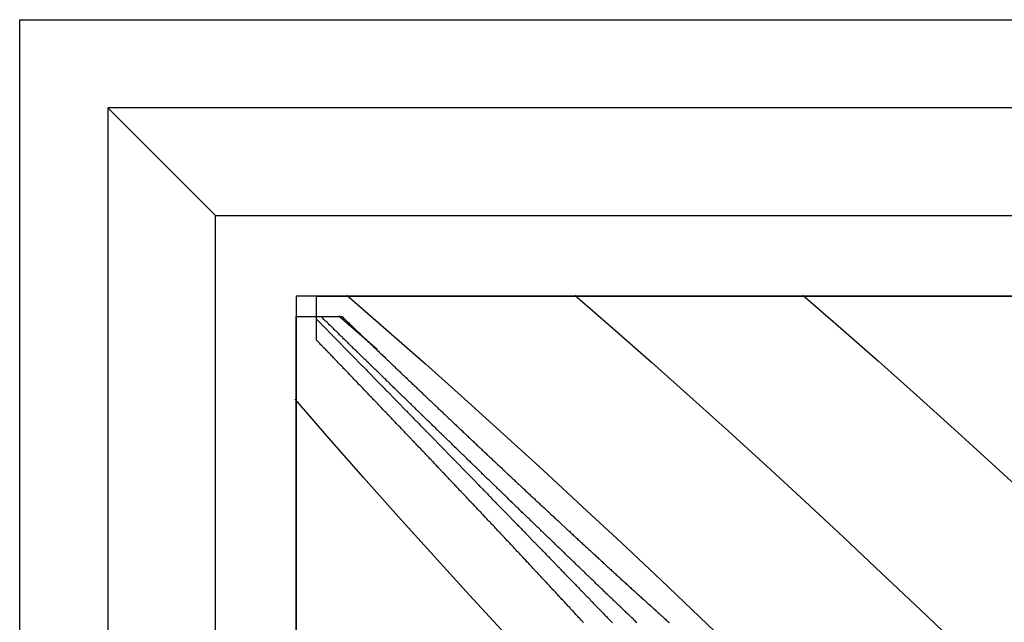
# Model space of a CAD drawing. Extents: x 2 to 87, y -108 to 11.
# Tile 75 of 210: x 23.931 to 24.542, y -77.936 to -77.562. Entities that reach past the tile are written whole.
import ezdxf

# ---------------------------------------------------------------- set-up
doc = ezdxf.new("R2010")
doc.units = 0
doc.header["$MEASUREMENT"] = 0
doc.layers.add('12', color=7, linetype='CONTINUOUS')

msp = doc.modelspace()

# ---------------------------------------------------------------- linework, layer by layer
at = {"layer": '12', "color": 62, "linetype": 'Continuous'}
for p, q in [((23.9309, -78.9306), (23.9309, -77.5624)), ((23.9309, -77.5624), (25.299, -77.5624)), ((24.0523, -77.6838), (23.9856, -77.6171)), ((23.9856, -77.6171), (23.9856, -78.8759)), ((25.2444, -77.6171), (23.9856, -77.6171)), ((24.0523, -78.8092), (24.0523, -77.6838)), ((24.0523, -77.6838), (25.1777, -77.6838)), ((24.1023, -77.7338), (24.1023, -78.7592)), ((25.1277, -77.7338), (24.1023, -77.7338)), ((24.115, -77.7465), (24.115, -77.7338)), ((24.115, -77.7338), (25.115, -77.7338)), ((24.1338, -77.7332), (24.1581, -77.7544)), ((24.2752, -77.7332), (24.299, -77.7539)), ((24.4166, -77.7332), (24.4401, -77.7536)), ((24.1023, -77.7465), (24.1179, -77.7465)), ((24.1023, -78.7465), (24.1023, -77.7465)), ((24.115, -77.7481), (24.115, -77.7465)), ((24.1179, -77.7465), (24.1309, -77.7465)), ((24.1288, -77.7459), (24.1526, -77.7667)), ((24.115, -77.761), (24.115, -77.7481)), ((24.299, -77.7539), (24.3228, -77.7748)), ((24.4401, -77.7536), (24.4635, -77.7742)), ((24.1581, -77.7544), (24.1825, -77.7758)), ((24.1825, -77.7758), (24.2068, -77.7975)), ((24.3228, -77.7748), (24.3466, -77.7961)), ((24.4635, -77.7742), (24.487, -77.7951)), ((24.3466, -77.7961), (24.3704, -77.8175)), ((24.487, -77.7951), (24.5104, -77.8162)), ((24.1228, -77.822), (24.1017, -77.7977)), ((24.2068, -77.7975), (24.2311, -77.8195)), ((24.2311, -77.8195), (24.2555, -77.8417)), ((24.3704, -77.8175), (24.3942, -77.8392)), ((24.5104, -77.8162), (24.5338, -77.8376)), ((24.1442, -77.8463), (24.1228, -77.822)), ((24.3942, -77.8392), (24.418, -77.8612)), ((24.5338, -77.8376), (24.5573, -77.8592)), ((24.2555, -77.8417), (24.2798, -77.8642)), ((24.1658, -77.8706), (24.1442, -77.8463)), ((24.418, -77.8612), (24.4418, -77.8833)), ((24.2798, -77.8642), (24.3042, -77.8868)), ((24.1877, -77.8948), (24.1658, -77.8706)), ((24.3042, -77.8868), (24.3285, -77.9097)), ((24.4418, -77.8833), (24.4656, -77.9057)), ((24.2099, -77.9191), (24.1877, -77.8948)), ((24.4656, -77.9057), (24.4895, -77.9282)), ((24.3285, -77.9097), (24.3528, -77.9328)), ((24.2322, -77.9434), (24.2099, -77.9191)), ((24.4895, -77.9282), (24.5133, -77.9509)), ((24.3528, -77.9328), (24.3772, -77.9561))]:
    msp.add_line(p, q, dxfattribs=at)
for points in [[(24.1225, -77.751), (24.1221, -77.7506), (24.1217, -77.7502), (24.1212, -77.7498), (24.1208, -77.7494), (24.1204, -77.749), (24.12, -77.7486), (24.1196, -77.7482), (24.1191, -77.7477), (24.1187, -77.7473), (24.1183, -77.7469), (24.1179, -77.7465)], [(24.1309, -77.7465), (24.1313, -77.7469), (24.1318, -77.7474), (24.1323, -77.7478), (24.1327, -77.7483), (24.1332, -77.7487), (24.1336, -77.7491), (24.1341, -77.7496), (24.1345, -77.75), (24.135, -77.7504), (24.1355, -77.7509), (24.1359, -77.7513), (24.1364, -77.7518), (24.1368, -77.7522), (24.1373, -77.7526), (24.1377, -77.7531), (24.1382, -77.7535), (24.1387, -77.754), (24.1391, -77.7544), (24.1396, -77.7548), (24.14, -77.7553), (24.1405, -77.7557), (24.141, -77.7561), (24.1414, -77.7566), (24.1419, -77.757), (24.1423, -77.7575), (24.1428, -77.7579), (24.1432, -77.7583), (24.1437, -77.7588), (24.1442, -77.7592), (24.1446, -77.7597), (24.1451, -77.7601), (24.1455, -77.7605), (24.146, -77.761), (24.1465, -77.7614), (24.1469, -77.7619), (24.1474, -77.7623), (24.1478, -77.7627), (24.1483, -77.7632), (24.1488, -77.7636), (24.1492, -77.7641), (24.1497, -77.7645), (24.1501, -77.7649), (24.1506, -77.7654), (24.1511, -77.7658), (24.1515, -77.7663), (24.152, -77.7667), (24.1524, -77.7671), (24.1529, -77.7676), (24.1534, -77.768), (24.1538, -77.7685), (24.1543, -77.7689), (24.1547, -77.7693), (24.1552, -77.7698), (24.1557, -77.7702), (24.1561, -77.7707), (24.1566, -77.7711), (24.1571, -77.7715), (24.1575, -77.772), (24.158, -77.7724), (24.1584, -77.7729), (24.1589, -77.7733), (24.1594, -77.7737), (24.1598, -77.7742), (24.1603, -77.7746), (24.1608, -77.7751), (24.1612, -77.7755), (24.1617, -77.776), (24.1621, -77.7764), (24.1626, -77.7768), (24.1631, -77.7773), (24.1635, -77.7777), (24.164, -77.7782), (24.1645, -77.7786), (24.1649, -77.779), (24.1654, -77.7795), (24.1658, -77.7799), (24.1663, -77.7804), (24.1668, -77.7808), (24.1672, -77.7813), (24.1677, -77.7817), (24.1682, -77.7821), (24.1686, -77.7826), (24.1691, -77.783), (24.1696, -77.7835), (24.17, -77.7839), (24.1705, -77.7843), (24.1709, -77.7848), (24.1714, -77.7852), (24.1719, -77.7857), (24.1723, -77.7861), (24.1728, -77.7866), (24.1733, -77.787), (24.1737, -77.7874), (24.1742, -77.7879), (24.1747, -77.7883), (24.1751, -77.7888), (24.1756, -77.7892), (24.1761, -77.7897), (24.1765, -77.7901), (24.177, -77.7905)], [(24.115, -77.7481), (24.1154, -77.7485), (24.1158, -77.7489), (24.1162, -77.7493), (24.1166, -77.7497), (24.117, -77.7501), (24.1174, -77.7505), (24.1178, -77.7509), (24.1182, -77.7513), (24.1185, -77.7517), (24.1189, -77.7521), (24.1193, -77.7525), (24.1197, -77.7529), (24.1201, -77.7533), (24.1205, -77.7537), (24.1209, -77.7541), (24.1213, -77.7545), (24.1217, -77.7549), (24.1221, -77.7553), (24.1225, -77.7557), (24.1229, -77.7561), (24.1233, -77.7565), (24.1237, -77.7569), (24.1241, -77.7573), (24.1245, -77.7577), (24.1249, -77.7581), (24.1253, -77.7585), (24.1256, -77.7589), (24.126, -77.7593), (24.1264, -77.7597), (24.1268, -77.7601), (24.1272, -77.7605), (24.1276, -77.7609), (24.128, -77.7613), (24.1284, -77.7617), (24.1288, -77.7621), (24.1292, -77.7625), (24.1296, -77.7629), (24.13, -77.7634), (24.1304, -77.7638), (24.1308, -77.7642), (24.1312, -77.7646), (24.1316, -77.765), (24.132, -77.7654), (24.1324, -77.7658), (24.1328, -77.7662), (24.1332, -77.7666), (24.1336, -77.767), (24.134, -77.7674), (24.1344, -77.7678), (24.1347, -77.7682), (24.1351, -77.7686), (24.1355, -77.769), (24.1359, -77.7694), (24.1363, -77.7698), (24.1367, -77.7702), (24.1371, -77.7706), (24.1375, -77.771), (24.1379, -77.7714), (24.1383, -77.7718), (24.1387, -77.7722), (24.1391, -77.7727), (24.1395, -77.7731), (24.1399, -77.7735), (24.1403, -77.7739), (24.1407, -77.7743), (24.1411, -77.7747), (24.1415, -77.7751), (24.1419, -77.7755), (24.1423, -77.7759), (24.1427, -77.7763), (24.1431, -77.7767), (24.1435, -77.7771), (24.1439, -77.7775), (24.1443, -77.7779), (24.1447, -77.7783), (24.1451, -77.7787), (24.1455, -77.7791), (24.1459, -77.7795), (24.1463, -77.78), (24.1467, -77.7804), (24.1471, -77.7808), (24.1475, -77.7812), (24.1478, -77.7816), (24.1482, -77.782), (24.1486, -77.7824), (24.149, -77.7828), (24.1494, -77.7832), (24.1498, -77.7836), (24.1502, -77.784), (24.1506, -77.7844), (24.151, -77.7848), (24.1514, -77.7852), (24.1518, -77.7856), (24.1522, -77.7861), (24.1526, -77.7865), (24.153, -77.7869), (24.1534, -77.7873), (24.1538, -77.7877), (24.1542, -77.7881), (24.1546, -77.7885)], [(24.1652, -77.7926), (24.1647, -77.7922), (24.1643, -77.7918), (24.1639, -77.7914), (24.1635, -77.791), (24.163, -77.7906), (24.1626, -77.7901), (24.1622, -77.7897), (24.1617, -77.7893), (24.1613, -77.7889), (24.1609, -77.7885), (24.1604, -77.788), (24.16, -77.7876), (24.1596, -77.7872), (24.1592, -77.7868), (24.1587, -77.7864), (24.1583, -77.786), (24.1579, -77.7855), (24.1574, -77.7851), (24.157, -77.7847), (24.1566, -77.7843), (24.1562, -77.7839), (24.1557, -77.7834), (24.1553, -77.783), (24.1549, -77.7826), (24.1544, -77.7822), (24.154, -77.7818), (24.1536, -77.7814), (24.1532, -77.7809), (24.1527, -77.7805), (24.1523, -77.7801), (24.1519, -77.7797), (24.1514, -77.7793), (24.151, -77.7789), (24.1506, -77.7784), (24.1502, -77.778), (24.1497, -77.7776), (24.1493, -77.7772), (24.1489, -77.7768), (24.1485, -77.7764), (24.148, -77.7759), (24.1476, -77.7755), (24.1472, -77.7751), (24.1467, -77.7747), (24.1463, -77.7743), (24.1459, -77.7739), (24.1455, -77.7734), (24.145, -77.773), (24.1446, -77.7726), (24.1442, -77.7722), (24.1438, -77.7718), (24.1433, -77.7714), (24.1429, -77.7709), (24.1425, -77.7705), (24.1421, -77.7701), (24.1416, -77.7697), (24.1412, -77.7693), (24.1408, -77.7689), (24.1404, -77.7685), (24.1399, -77.768), (24.1395, -77.7676), (24.1391, -77.7672), (24.1386, -77.7668), (24.1382, -77.7664), (24.1378, -77.766), (24.1374, -77.7655), (24.1369, -77.7651), (24.1365, -77.7647), (24.1361, -77.7643), (24.1357, -77.7639), (24.1352, -77.7635), (24.1348, -77.7631), (24.1344, -77.7626), (24.134, -77.7622), (24.1335, -77.7618), (24.1331, -77.7614), (24.1327, -77.761), (24.1323, -77.7606), (24.1318, -77.7602), (24.1314, -77.7597), (24.131, -77.7593), (24.1306, -77.7589), (24.1301, -77.7585), (24.1297, -77.7581), (24.1293, -77.7577), (24.1289, -77.7572), (24.1284, -77.7568), (24.128, -77.7564), (24.1276, -77.756), (24.1272, -77.7556), (24.1268, -77.7552), (24.1263, -77.7548), (24.1259, -77.7544), (24.1255, -77.7539), (24.1251, -77.7535), (24.1246, -77.7531), (24.1242, -77.7527), (24.1238, -77.7523), (24.1234, -77.7519), (24.1229, -77.7515), (24.1225, -77.751)], [(24.1365, -77.7834), (24.1361, -77.783), (24.1356, -77.7825), (24.1352, -77.7821), (24.1348, -77.7816), (24.1344, -77.7812), (24.1339, -77.7808), (24.1335, -77.7803), (24.1331, -77.7799), (24.1327, -77.7794), (24.1323, -77.779), (24.1318, -77.7786), (24.1314, -77.7781), (24.131, -77.7777), (24.1306, -77.7772), (24.1301, -77.7768), (24.1297, -77.7764), (24.1293, -77.7759), (24.1289, -77.7755), (24.1285, -77.7751), (24.128, -77.7746), (24.1276, -77.7742), (24.1272, -77.7737), (24.1268, -77.7733), (24.1264, -77.7729), (24.1259, -77.7724), (24.1255, -77.772), (24.1251, -77.7715), (24.1247, -77.7711), (24.1242, -77.7707), (24.1238, -77.7702), (24.1234, -77.7698), (24.123, -77.7694), (24.1226, -77.7689), (24.1221, -77.7685), (24.1217, -77.768), (24.1213, -77.7676), (24.1209, -77.7672), (24.1205, -77.7667), (24.12, -77.7663), (24.1196, -77.7659), (24.1192, -77.7654), (24.1188, -77.765), (24.1184, -77.7645), (24.1179, -77.7641), (24.1175, -77.7637), (24.1171, -77.7632), (24.1167, -77.7628), (24.1163, -77.7624), (24.1158, -77.7619), (24.1154, -77.7615), (24.115, -77.761)], [(24.1789, -77.8278), (24.1785, -77.8274), (24.1781, -77.8269), (24.1776, -77.8265), (24.1772, -77.8261), (24.1768, -77.8256), (24.1764, -77.8252), (24.1759, -77.8247), (24.1755, -77.8243), (24.1751, -77.8238), (24.1747, -77.8234), (24.1742, -77.8229), (24.1738, -77.8225), (24.1734, -77.822), (24.173, -77.8216), (24.1725, -77.8211), (24.1721, -77.8207), (24.1717, -77.8202), (24.1713, -77.8198), (24.1708, -77.8193), (24.1704, -77.8189), (24.17, -77.8185), (24.1696, -77.818), (24.1691, -77.8176), (24.1687, -77.8171), (24.1683, -77.8167), (24.1678, -77.8162), (24.1674, -77.8158), (24.167, -77.8153), (24.1666, -77.8149), (24.1661, -77.8144), (24.1657, -77.814), (24.1653, -77.8135), (24.1649, -77.8131), (24.1644, -77.8127), (24.164, -77.8122), (24.1636, -77.8118), (24.1632, -77.8113), (24.1627, -77.8109), (24.1623, -77.8104), (24.1619, -77.81), (24.1615, -77.8095), (24.161, -77.8091), (24.1606, -77.8086), (24.1602, -77.8082), (24.1598, -77.8078), (24.1593, -77.8073), (24.1589, -77.8069), (24.1585, -77.8064), (24.1581, -77.806), (24.1576, -77.8055), (24.1572, -77.8051), (24.1568, -77.8046), (24.1564, -77.8042), (24.156, -77.8038), (24.1555, -77.8033), (24.1551, -77.8029), (24.1547, -77.8024), (24.1543, -77.802), (24.1538, -77.8015), (24.1534, -77.8011), (24.153, -77.8006), (24.1526, -77.8002), (24.1521, -77.7998), (24.1517, -77.7993), (24.1513, -77.7989), (24.1509, -77.7984), (24.1504, -77.798), (24.15, -77.7975), (24.1496, -77.7971), (24.1492, -77.7967), (24.1487, -77.7962), (24.1483, -77.7958), (24.1479, -77.7953), (24.1475, -77.7949), (24.147, -77.7944), (24.1466, -77.794), (24.1462, -77.7936), (24.1458, -77.7931), (24.1454, -77.7927), (24.1449, -77.7922), (24.1445, -77.7918), (24.1441, -77.7914), (24.1437, -77.7909), (24.1432, -77.7905), (24.1428, -77.79), (24.1424, -77.7896), (24.142, -77.7891), (24.1415, -77.7887), (24.1411, -77.7883), (24.1407, -77.7878), (24.1403, -77.7874), (24.1399, -77.7869), (24.1394, -77.7865), (24.139, -77.7861), (24.1386, -77.7856), (24.1382, -77.7852), (24.1377, -77.7847), (24.1373, -77.7843), (24.1369, -77.7838), (24.1365, -77.7834)], [(24.1546, -77.7885), (24.155, -77.7889), (24.1554, -77.7893), (24.1558, -77.7897), (24.1562, -77.7901), (24.1566, -77.7905), (24.157, -77.7909), (24.1574, -77.7913), (24.1578, -77.7918), (24.1582, -77.7922), (24.1586, -77.7926), (24.159, -77.793), (24.1594, -77.7934), (24.1598, -77.7938), (24.1602, -77.7942), (24.1606, -77.7946), (24.161, -77.795), (24.1614, -77.7954), (24.1618, -77.7958), (24.1622, -77.7962), (24.1626, -77.7967), (24.163, -77.7971), (24.1634, -77.7975), (24.1638, -77.7979), (24.1642, -77.7983), (24.1646, -77.7987), (24.165, -77.7991), (24.1654, -77.7995), (24.1658, -77.7999), (24.1662, -77.8003), (24.1666, -77.8007), (24.167, -77.8012), (24.1674, -77.8016), (24.1678, -77.802), (24.1682, -77.8024), (24.1686, -77.8028), (24.169, -77.8032), (24.1694, -77.8036), (24.1698, -77.804), (24.1702, -77.8044), (24.1706, -77.8048), (24.171, -77.8052), (24.1714, -77.8057), (24.1718, -77.8061), (24.1722, -77.8065), (24.1726, -77.8069), (24.173, -77.8073), (24.1734, -77.8077), (24.1738, -77.8081), (24.1742, -77.8085), (24.1746, -77.8089), (24.175, -77.8093), (24.1754, -77.8098), (24.1758, -77.8102), (24.1762, -77.8106), (24.1766, -77.811), (24.177, -77.8114), (24.1774, -77.8118), (24.1778, -77.8122), (24.1782, -77.8126), (24.1786, -77.813), (24.179, -77.8135), (24.1794, -77.8139), (24.1798, -77.8143), (24.1802, -77.8147), (24.1806, -77.8151), (24.181, -77.8155), (24.1814, -77.8159), (24.1818, -77.8163), (24.1822, -77.8167), (24.1826, -77.8171), (24.183, -77.8176), (24.1834, -77.818), (24.1838, -77.8184), (24.1842, -77.8188), (24.1846, -77.8192), (24.185, -77.8196), (24.1854, -77.82), (24.1859, -77.8204), (24.1863, -77.8209), (24.1867, -77.8213), (24.1871, -77.8217), (24.1875, -77.8221), (24.1879, -77.8225), (24.1883, -77.8229), (24.1887, -77.8233), (24.1891, -77.8237), (24.1895, -77.8241), (24.1899, -77.8246), (24.1903, -77.825), (24.1907, -77.8254), (24.1911, -77.8258), (24.1915, -77.8262), (24.1919, -77.8266), (24.1923, -77.827), (24.1927, -77.8274), (24.1931, -77.8279), (24.1935, -77.8283), (24.1939, -77.8287), (24.1943, -77.8291), (24.1947, -77.8295)], [(24.177, -77.7905), (24.1775, -77.791), (24.1779, -77.7914), (24.1784, -77.7919), (24.1789, -77.7923), (24.1793, -77.7928), (24.1798, -77.7932), (24.1803, -77.7936), (24.1807, -77.7941), (24.1812, -77.7945), (24.1816, -77.795), (24.1821, -77.7954), (24.1826, -77.7959), (24.183, -77.7963), (24.1835, -77.7967), (24.184, -77.7972), (24.1844, -77.7976), (24.1849, -77.7981), (24.1854, -77.7985), (24.1858, -77.799), (24.1863, -77.7994), (24.1868, -77.7998), (24.1873, -77.8003), (24.1877, -77.8007), (24.1882, -77.8012), (24.1887, -77.8016), (24.1891, -77.8021), (24.1896, -77.8025), (24.1901, -77.8029), (24.1905, -77.8034), (24.191, -77.8038), (24.1915, -77.8043), (24.1919, -77.8047), (24.1924, -77.8052), (24.1929, -77.8056), (24.1933, -77.8061), (24.1938, -77.8065), (24.1943, -77.8069), (24.1947, -77.8074), (24.1952, -77.8078), (24.1957, -77.8083), (24.1961, -77.8087), (24.1966, -77.8092), (24.1971, -77.8096), (24.1976, -77.8101), (24.198, -77.8105), (24.1985, -77.8109), (24.199, -77.8114), (24.1994, -77.8118), (24.1999, -77.8123), (24.2004, -77.8127), (24.2008, -77.8132), (24.2013, -77.8136), (24.2018, -77.8141), (24.2023, -77.8145), (24.2027, -77.8149), (24.2032, -77.8154), (24.2037, -77.8158), (24.2041, -77.8163), (24.2046, -77.8167), (24.2051, -77.8172), (24.2055, -77.8176), (24.206, -77.8181), (24.2065, -77.8185), (24.207, -77.8189), (24.2074, -77.8194), (24.2079, -77.8198), (24.2084, -77.8203), (24.2088, -77.8207), (24.2093, -77.8212), (24.2098, -77.8216), (24.2103, -77.8221), (24.2107, -77.8225), (24.2112, -77.8229), (24.2117, -77.8234), (24.2121, -77.8238), (24.2126, -77.8243), (24.2131, -77.8247), (24.2136, -77.8252), (24.214, -77.8256), (24.2145, -77.8261), (24.215, -77.8265), (24.2154, -77.827), (24.2159, -77.8274), (24.2164, -77.8278), (24.2169, -77.8283), (24.2173, -77.8287), (24.2178, -77.8292), (24.2183, -77.8296), (24.2188, -77.8301), (24.2192, -77.8305), (24.2197, -77.831), (24.2202, -77.8314), (24.2206, -77.8319), (24.2211, -77.8323), (24.2216, -77.8327), (24.2221, -77.8332), (24.2225, -77.8336), (24.223, -77.8341), (24.2235, -77.8345), (24.224, -77.835)], [(24.2084, -77.8347), (24.208, -77.8343), (24.2076, -77.8339), (24.2071, -77.8335), (24.2067, -77.8331), (24.2063, -77.8326), (24.2058, -77.8322), (24.2054, -77.8318), (24.205, -77.8314), (24.2045, -77.8309), (24.2041, -77.8305), (24.2037, -77.8301), (24.2032, -77.8297), (24.2028, -77.8292), (24.2024, -77.8288), (24.2019, -77.8284), (24.2015, -77.828), (24.201, -77.8276), (24.2006, -77.8271), (24.2002, -77.8267), (24.1997, -77.8263), (24.1993, -77.8259), (24.1989, -77.8254), (24.1984, -77.825), (24.198, -77.8246), (24.1976, -77.8242), (24.1971, -77.8238), (24.1967, -77.8233), (24.1963, -77.8229), (24.1958, -77.8225), (24.1954, -77.8221), (24.195, -77.8216), (24.1945, -77.8212), (24.1941, -77.8208), (24.1937, -77.8204), (24.1932, -77.82), (24.1928, -77.8195), (24.1924, -77.8191), (24.1919, -77.8187), (24.1915, -77.8183), (24.1911, -77.8179), (24.1906, -77.8174), (24.1902, -77.817), (24.1898, -77.8166), (24.1893, -77.8162), (24.1889, -77.8157), (24.1885, -77.8153), (24.188, -77.8149), (24.1876, -77.8145), (24.1872, -77.8141), (24.1867, -77.8136), (24.1863, -77.8132), (24.1859, -77.8128), (24.1854, -77.8124), (24.185, -77.812), (24.1846, -77.8115), (24.1841, -77.8111), (24.1837, -77.8107), (24.1833, -77.8103), (24.1828, -77.8099), (24.1824, -77.8094), (24.182, -77.809), (24.1815, -77.8086), (24.1811, -77.8082), (24.1807, -77.8078), (24.1802, -77.8073), (24.1798, -77.8069), (24.1794, -77.8065), (24.179, -77.8061), (24.1785, -77.8056), (24.1781, -77.8052), (24.1777, -77.8048), (24.1772, -77.8044), (24.1768, -77.804), (24.1764, -77.8035), (24.1759, -77.8031), (24.1755, -77.8027), (24.1751, -77.8023), (24.1746, -77.8019), (24.1742, -77.8015), (24.1738, -77.801), (24.1733, -77.8006), (24.1729, -77.8002), (24.1725, -77.7998), (24.1721, -77.7994), (24.1716, -77.7989), (24.1712, -77.7985), (24.1708, -77.7981), (24.1703, -77.7977), (24.1699, -77.7973), (24.1695, -77.7968), (24.169, -77.7964), (24.1686, -77.796), (24.1682, -77.7956), (24.1677, -77.7952), (24.1673, -77.7947), (24.1669, -77.7943), (24.1665, -77.7939), (24.166, -77.7935), (24.1656, -77.7931), (24.1652, -77.7926)], [(24.2217, -77.873), (24.2213, -77.8726), (24.2208, -77.8721), (24.2204, -77.8717), (24.22, -77.8712), (24.2196, -77.8708), (24.2191, -77.8703), (24.2187, -77.8699), (24.2183, -77.8694), (24.2178, -77.8689), (24.2174, -77.8685), (24.217, -77.868), (24.2166, -77.8676), (24.2161, -77.8671), (24.2157, -77.8667), (24.2153, -77.8662), (24.2148, -77.8658), (24.2144, -77.8653), (24.214, -77.8649), (24.2136, -77.8644), (24.2131, -77.8639), (24.2127, -77.8635), (24.2123, -77.863), (24.2118, -77.8626), (24.2114, -77.8621), (24.211, -77.8617), (24.2106, -77.8612), (24.2101, -77.8608), (24.2097, -77.8603), (24.2093, -77.8599), (24.2088, -77.8594), (24.2084, -77.859), (24.208, -77.8585), (24.2076, -77.858), (24.2071, -77.8576), (24.2067, -77.8571), (24.2063, -77.8567), (24.2058, -77.8562), (24.2054, -77.8558), (24.205, -77.8553), (24.2046, -77.8549), (24.2041, -77.8544), (24.2037, -77.854), (24.2033, -77.8535), (24.2028, -77.8531), (24.2024, -77.8526), (24.202, -77.8522), (24.2016, -77.8517), (24.2011, -77.8513), (24.2007, -77.8508), (24.2003, -77.8503), (24.1999, -77.8499), (24.1994, -77.8494), (24.199, -77.849), (24.1986, -77.8485), (24.1981, -77.8481), (24.1977, -77.8476), (24.1973, -77.8472), (24.1969, -77.8467), (24.1964, -77.8463), (24.196, -77.8458), (24.1956, -77.8454), (24.1951, -77.8449), (24.1947, -77.8445), (24.1943, -77.844), (24.1939, -77.8436), (24.1934, -77.8431), (24.193, -77.8427), (24.1926, -77.8422), (24.1922, -77.8418), (24.1917, -77.8413), (24.1913, -77.8409), (24.1909, -77.8404), (24.1904, -77.84), (24.19, -77.8395), (24.1896, -77.8391), (24.1892, -77.8386), (24.1887, -77.8382), (24.1883, -77.8377), (24.1879, -77.8373), (24.1875, -77.8368), (24.187, -77.8364), (24.1866, -77.8359), (24.1862, -77.8355), (24.1858, -77.835), (24.1853, -77.8346), (24.1849, -77.8341), (24.1845, -77.8337), (24.184, -77.8332), (24.1836, -77.8328), (24.1832, -77.8323), (24.1828, -77.8319), (24.1823, -77.8314), (24.1819, -77.831), (24.1815, -77.8305), (24.1811, -77.8301), (24.1806, -77.8296), (24.1802, -77.8292), (24.1798, -77.8287), (24.1794, -77.8283), (24.1789, -77.8278)], [(24.1947, -77.8295), (24.1951, -77.8299), (24.1955, -77.8303), (24.1959, -77.8307), (24.1963, -77.8312), (24.1967, -77.8316), (24.1971, -77.832), (24.1975, -77.8324), (24.1979, -77.8328), (24.1983, -77.8332), (24.1987, -77.8336), (24.1991, -77.8341), (24.1995, -77.8345), (24.1999, -77.8349), (24.2004, -77.8353), (24.2008, -77.8357), (24.2012, -77.8361), (24.2016, -77.8365), (24.202, -77.8369), (24.2024, -77.8374), (24.2028, -77.8378), (24.2032, -77.8382), (24.2036, -77.8386), (24.204, -77.839), (24.2044, -77.8394), (24.2048, -77.8398), (24.2052, -77.8403), (24.2056, -77.8407), (24.206, -77.8411), (24.2064, -77.8415), (24.2068, -77.8419), (24.2072, -77.8423), (24.2076, -77.8427), (24.208, -77.8432), (24.2084, -77.8436), (24.2088, -77.844), (24.2092, -77.8444), (24.2096, -77.8448), (24.21, -77.8452), (24.2105, -77.8456), (24.2109, -77.8461), (24.2113, -77.8465), (24.2117, -77.8469), (24.2121, -77.8473), (24.2125, -77.8477), (24.2129, -77.8481), (24.2133, -77.8486), (24.2137, -77.849), (24.2141, -77.8494), (24.2145, -77.8498), (24.2149, -77.8502), (24.2153, -77.8506), (24.2157, -77.851), (24.2161, -77.8515), (24.2165, -77.8519), (24.2169, -77.8523), (24.2173, -77.8527), (24.2177, -77.8531), (24.2181, -77.8535), (24.2185, -77.854), (24.219, -77.8544), (24.2194, -77.8548), (24.2198, -77.8552), (24.2202, -77.8556), (24.2206, -77.856), (24.221, -77.8564), (24.2214, -77.8569), (24.2218, -77.8573), (24.2222, -77.8577), (24.2226, -77.8581), (24.223, -77.8585), (24.2234, -77.8589), (24.2238, -77.8594), (24.2242, -77.8598), (24.2246, -77.8602), (24.225, -77.8606), (24.2254, -77.861), (24.2258, -77.8614), (24.2263, -77.8619), (24.2267, -77.8623), (24.2271, -77.8627), (24.2275, -77.8631), (24.2279, -77.8635), (24.2283, -77.8639), (24.2287, -77.8644), (24.2291, -77.8648), (24.2295, -77.8652), (24.2299, -77.8656), (24.2303, -77.866), (24.2307, -77.8664), (24.2311, -77.8669), (24.2315, -77.8673), (24.2319, -77.8677), (24.2323, -77.8681), (24.2328, -77.8685), (24.2332, -77.869), (24.2336, -77.8694), (24.234, -77.8698), (24.2344, -77.8702), (24.2348, -77.8706), (24.2352, -77.871)], [(24.2523, -77.8772), (24.2519, -77.8768), (24.2514, -77.8764), (24.251, -77.8759), (24.2505, -77.8755), (24.2501, -77.8751), (24.2497, -77.8747), (24.2492, -77.8742), (24.2488, -77.8738), (24.2483, -77.8734), (24.2479, -77.873), (24.2475, -77.8725), (24.247, -77.8721), (24.2466, -77.8717), (24.2461, -77.8713), (24.2457, -77.8708), (24.2453, -77.8704), (24.2448, -77.87), (24.2444, -77.8696), (24.2439, -77.8691), (24.2435, -77.8687), (24.2431, -77.8683), (24.2426, -77.8679), (24.2422, -77.8674), (24.2417, -77.867), (24.2413, -77.8666), (24.2409, -77.8662), (24.2404, -77.8657), (24.24, -77.8653), (24.2395, -77.8649), (24.2391, -77.8644), (24.2387, -77.864), (24.2382, -77.8636), (24.2378, -77.8632), (24.2373, -77.8627), (24.2369, -77.8623), (24.2365, -77.8619), (24.236, -77.8615), (24.2356, -77.861), (24.2351, -77.8606), (24.2347, -77.8602), (24.2343, -77.8598), (24.2338, -77.8593), (24.2334, -77.8589), (24.2329, -77.8585), (24.2325, -77.8581), (24.2321, -77.8576), (24.2316, -77.8572), (24.2312, -77.8568), (24.2307, -77.8564), (24.2303, -77.8559), (24.2299, -77.8555), (24.2294, -77.8551), (24.229, -77.8547), (24.2286, -77.8542), (24.2281, -77.8538), (24.2277, -77.8534), (24.2272, -77.853), (24.2268, -77.8525), (24.2264, -77.8521), (24.2259, -77.8517), (24.2255, -77.8513), (24.225, -77.8508), (24.2246, -77.8504), (24.2242, -77.85), (24.2237, -77.8496), (24.2233, -77.8492), (24.2229, -77.8487), (24.2224, -77.8483), (24.222, -77.8479), (24.2215, -77.8475), (24.2211, -77.847), (24.2207, -77.8466), (24.2202, -77.8462), (24.2198, -77.8458), (24.2194, -77.8453), (24.2189, -77.8449), (24.2185, -77.8445), (24.218, -77.8441), (24.2176, -77.8436), (24.2172, -77.8432), (24.2167, -77.8428), (24.2163, -77.8424), (24.2159, -77.8419), (24.2154, -77.8415), (24.215, -77.8411), (24.2146, -77.8407), (24.2141, -77.8402), (24.2137, -77.8398), (24.2132, -77.8394), (24.2128, -77.839), (24.2124, -77.8386), (24.2119, -77.8381), (24.2115, -77.8377), (24.2111, -77.8373), (24.2106, -77.8369), (24.2102, -77.8364), (24.2098, -77.836), (24.2093, -77.8356), (24.2089, -77.8352), (24.2084, -77.8347)], [(24.224, -77.835), (24.2244, -77.8354), (24.2249, -77.8359), (24.2254, -77.8363), (24.2259, -77.8368), (24.2263, -77.8372), (24.2268, -77.8377), (24.2273, -77.8381), (24.2278, -77.8385), (24.2282, -77.839), (24.2287, -77.8394), (24.2292, -77.8399), (24.2297, -77.8403), (24.2301, -77.8408), (24.2306, -77.8412), (24.2311, -77.8417), (24.2316, -77.8421), (24.232, -77.8426), (24.2325, -77.843), (24.233, -77.8435), (24.2335, -77.8439), (24.2339, -77.8443), (24.2344, -77.8448), (24.2349, -77.8452), (24.2354, -77.8457), (24.2358, -77.8461), (24.2363, -77.8466), (24.2368, -77.847), (24.2373, -77.8475), (24.2377, -77.8479), (24.2382, -77.8484), (24.2387, -77.8488), (24.2392, -77.8493), (24.2397, -77.8497), (24.2401, -77.8501), (24.2406, -77.8506), (24.2411, -77.851), (24.2416, -77.8515), (24.242, -77.8519), (24.2425, -77.8524), (24.243, -77.8528), (24.2435, -77.8533), (24.2439, -77.8537), (24.2444, -77.8542), (24.2449, -77.8546), (24.2454, -77.8551), (24.2459, -77.8555), (24.2463, -77.856), (24.2468, -77.8564), (24.2473, -77.8568), (24.2478, -77.8573), (24.2482, -77.8577), (24.2487, -77.8582), (24.2492, -77.8586), (24.2497, -77.8591), (24.2502, -77.8595), (24.2506, -77.86), (24.2511, -77.8604), (24.2516, -77.8609), (24.2521, -77.8613), (24.2526, -77.8618), (24.253, -77.8622), (24.2535, -77.8627), (24.254, -77.8631), (24.2545, -77.8636), (24.255, -77.864), (24.2554, -77.8644), (24.2559, -77.8649), (24.2564, -77.8653), (24.2569, -77.8658), (24.2574, -77.8662), (24.2578, -77.8667), (24.2583, -77.8671), (24.2588, -77.8676), (24.2593, -77.868), (24.2598, -77.8685), (24.2602, -77.8689), (24.2607, -77.8694), (24.2612, -77.8698), (24.2617, -77.8703), (24.2622, -77.8707), (24.2626, -77.8712), (24.2631, -77.8716), (24.2636, -77.872), (24.2641, -77.8725), (24.2646, -77.8729), (24.265, -77.8734), (24.2655, -77.8738), (24.266, -77.8743), (24.2665, -77.8747), (24.267, -77.8752), (24.2674, -77.8756), (24.2679, -77.8761), (24.2684, -77.8765), (24.2689, -77.877), (24.2694, -77.8774), (24.2699, -77.8779), (24.2703, -77.8783), (24.2708, -77.8788), (24.2713, -77.8792), (24.2718, -77.8796)], [(24.2647, -77.919), (24.2642, -77.9185), (24.2638, -77.9181), (24.2634, -77.9176), (24.2629, -77.9172), (24.2625, -77.9167), (24.2621, -77.9162), (24.2616, -77.9158), (24.2612, -77.9153), (24.2608, -77.9148), (24.2604, -77.9144), (24.2599, -77.9139), (24.2595, -77.9134), (24.2591, -77.913), (24.2586, -77.9125), (24.2582, -77.9121), (24.2578, -77.9116), (24.2573, -77.9111), (24.2569, -77.9107), (24.2565, -77.9102), (24.2561, -77.9098), (24.2556, -77.9093), (24.2552, -77.9088), (24.2548, -77.9084), (24.2543, -77.9079), (24.2539, -77.9074), (24.2535, -77.907), (24.2531, -77.9065), (24.2526, -77.9061), (24.2522, -77.9056), (24.2518, -77.9051), (24.2513, -77.9047), (24.2509, -77.9042), (24.2505, -77.9038), (24.25, -77.9033), (24.2496, -77.9028), (24.2492, -77.9024), (24.2488, -77.9019), (24.2483, -77.9014), (24.2479, -77.901), (24.2475, -77.9005), (24.247, -77.9001), (24.2466, -77.8996), (24.2462, -77.8991), (24.2457, -77.8987), (24.2453, -77.8982), (24.2449, -77.8978), (24.2445, -77.8973), (24.244, -77.8968), (24.2436, -77.8964), (24.2432, -77.8959), (24.2427, -77.8955), (24.2423, -77.895), (24.2419, -77.8945), (24.2415, -77.8941), (24.241, -77.8936), (24.2406, -77.8932), (24.2402, -77.8927), (24.2397, -77.8923), (24.2393, -77.8918), (24.2389, -77.8913), (24.2384, -77.8909), (24.238, -77.8904), (24.2376, -77.89), (24.2372, -77.8895), (24.2367, -77.889), (24.2363, -77.8886), (24.2359, -77.8881), (24.2354, -77.8877), (24.235, -77.8872), (24.2346, -77.8867), (24.2342, -77.8863), (24.2337, -77.8858), (24.2333, -77.8854), (24.2329, -77.8849), (24.2324, -77.8845), (24.232, -77.884), (24.2316, -77.8835), (24.2311, -77.8831), (24.2307, -77.8826), (24.2303, -77.8822), (24.2299, -77.8817), (24.2294, -77.8813), (24.229, -77.8808), (24.2286, -77.8803), (24.2281, -77.8799), (24.2277, -77.8794), (24.2273, -77.879), (24.2269, -77.8785), (24.2264, -77.8781), (24.226, -77.8776), (24.2256, -77.8771), (24.2251, -77.8767), (24.2247, -77.8762), (24.2243, -77.8758), (24.2238, -77.8753), (24.2234, -77.8749), (24.223, -77.8744), (24.2226, -77.874), (24.2221, -77.8735), (24.2217, -77.873)], [(24.2352, -77.871), (24.2356, -77.8715), (24.236, -77.8719), (24.2364, -77.8723), (24.2368, -77.8727), (24.2372, -77.8731), (24.2376, -77.8735), (24.238, -77.874), (24.2384, -77.8744), (24.2389, -77.8748), (24.2393, -77.8752), (24.2397, -77.8756), (24.2401, -77.8761), (24.2405, -77.8765), (24.2409, -77.8769), (24.2413, -77.8773), (24.2417, -77.8777), (24.2421, -77.8781), (24.2425, -77.8786), (24.2429, -77.879), (24.2433, -77.8794), (24.2437, -77.8798), (24.2441, -77.8802), (24.2445, -77.8807), (24.245, -77.8811), (24.2454, -77.8815), (24.2458, -77.8819), (24.2462, -77.8823), (24.2466, -77.8828), (24.247, -77.8832), (24.2474, -77.8836), (24.2478, -77.884), (24.2482, -77.8844), (24.2486, -77.8849), (24.249, -77.8853), (24.2494, -77.8857), (24.2498, -77.8861), (24.2503, -77.8865), (24.2507, -77.8869), (24.2511, -77.8874), (24.2515, -77.8878), (24.2519, -77.8882), (24.2523, -77.8886), (24.2527, -77.889), (24.2531, -77.8895), (24.2535, -77.8899), (24.2539, -77.8903), (24.2543, -77.8907), (24.2547, -77.8911), (24.2551, -77.8916), (24.2556, -77.892), (24.256, -77.8924), (24.2564, -77.8928), (24.2568, -77.8932), (24.2572, -77.8937), (24.2576, -77.8941), (24.258, -77.8945), (24.2584, -77.8949), (24.2588, -77.8953), (24.2592, -77.8958), (24.2596, -77.8962), (24.26, -77.8966), (24.2605, -77.897), (24.2609, -77.8975), (24.2613, -77.8979), (24.2617, -77.8983), (24.2621, -77.8987), (24.2625, -77.8991), (24.2629, -77.8996), (24.2633, -77.9), (24.2637, -77.9004), (24.2641, -77.9008), (24.2645, -77.9012), (24.2649, -77.9017), (24.2654, -77.9021), (24.2658, -77.9025), (24.2662, -77.9029), (24.2666, -77.9033), (24.267, -77.9038), (24.2674, -77.9042), (24.2678, -77.9046), (24.2682, -77.905), (24.2686, -77.9055), (24.269, -77.9059), (24.2694, -77.9063), (24.2698, -77.9067), (24.2703, -77.9071), (24.2707, -77.9076), (24.2711, -77.908), (24.2715, -77.9084), (24.2719, -77.9088), (24.2723, -77.9092), (24.2727, -77.9097), (24.2731, -77.9101), (24.2735, -77.9105), (24.2739, -77.9109), (24.2743, -77.9114), (24.2748, -77.9118), (24.2752, -77.9122), (24.2756, -77.9126), (24.276, -77.9131)], [(24.2967, -77.92), (24.2963, -77.9196), (24.2958, -77.9191), (24.2954, -77.9187), (24.2949, -77.9183), (24.2945, -77.9179), (24.294, -77.9174), (24.2936, -77.917), (24.2932, -77.9166), (24.2927, -77.9161), (24.2923, -77.9157), (24.2918, -77.9153), (24.2914, -77.9149), (24.2909, -77.9144), (24.2905, -77.914), (24.29, -77.9136), (24.2896, -77.9131), (24.2891, -77.9127), (24.2887, -77.9123), (24.2882, -77.9119), (24.2878, -77.9114), (24.2874, -77.911), (24.2869, -77.9106), (24.2865, -77.9101), (24.286, -77.9097), (24.2856, -77.9093), (24.2851, -77.9089), (24.2847, -77.9084), (24.2842, -77.908), (24.2838, -77.9076), (24.2833, -77.9071), (24.2829, -77.9067), (24.2825, -77.9063), (24.282, -77.9059), (24.2816, -77.9054), (24.2811, -77.905), (24.2807, -77.9046), (24.2802, -77.9041), (24.2798, -77.9037), (24.2793, -77.9033), (24.2789, -77.9029), (24.2784, -77.9024), (24.278, -77.902), (24.2776, -77.9016), (24.2771, -77.9012), (24.2767, -77.9007), (24.2762, -77.9003), (24.2758, -77.8999), (24.2753, -77.8994), (24.2749, -77.899), (24.2744, -77.8986), (24.274, -77.8982), (24.2736, -77.8977), (24.2731, -77.8973), (24.2727, -77.8969), (24.2722, -77.8964), (24.2718, -77.896), (24.2713, -77.8956), (24.2709, -77.8952), (24.2705, -77.8947), (24.27, -77.8943), (24.2696, -77.8939), (24.2691, -77.8935), (24.2687, -77.893), (24.2682, -77.8926), (24.2678, -77.8922), (24.2673, -77.8917), (24.2669, -77.8913), (24.2665, -77.8909), (24.266, -77.8905), (24.2656, -77.89), (24.2651, -77.8896), (24.2647, -77.8892), (24.2642, -77.8888), (24.2638, -77.8883), (24.2634, -77.8879), (24.2629, -77.8875), (24.2625, -77.887), (24.262, -77.8866), (24.2616, -77.8862), (24.2611, -77.8858), (24.2607, -77.8853), (24.2603, -77.8849), (24.2598, -77.8845), (24.2594, -77.8841), (24.2589, -77.8836), (24.2585, -77.8832), (24.2581, -77.8828), (24.2576, -77.8823), (24.2572, -77.8819), (24.2567, -77.8815), (24.2563, -77.8811), (24.2558, -77.8806), (24.2554, -77.8802), (24.255, -77.8798), (24.2545, -77.8794), (24.2541, -77.8789), (24.2536, -77.8785), (24.2532, -77.8781), (24.2528, -77.8777), (24.2523, -77.8772)], [(24.2718, -77.8796), (24.2723, -77.8801), (24.2728, -77.8805), (24.2732, -77.881), (24.2737, -77.8814), (24.2742, -77.8819), (24.2747, -77.8823), (24.2752, -77.8828), (24.2757, -77.8832), (24.2761, -77.8837), (24.2766, -77.8841), (24.2771, -77.8846), (24.2776, -77.885), (24.2781, -77.8855), (24.2786, -77.8859), (24.279, -77.8864), (24.2795, -77.8868), (24.28, -77.8873), (24.2805, -77.8877), (24.281, -77.8881), (24.2815, -77.8886), (24.2819, -77.889), (24.2824, -77.8895), (24.2829, -77.8899), (24.2834, -77.8904), (24.2839, -77.8908), (24.2844, -77.8913), (24.2849, -77.8917), (24.2853, -77.8922), (24.2858, -77.8926), (24.2863, -77.8931), (24.2868, -77.8935), (24.2873, -77.894), (24.2878, -77.8944), (24.2883, -77.8949), (24.2887, -77.8953), (24.2892, -77.8957), (24.2897, -77.8962), (24.2902, -77.8966), (24.2907, -77.8971), (24.2912, -77.8975), (24.2917, -77.898), (24.2921, -77.8984), (24.2926, -77.8989), (24.2931, -77.8993), (24.2936, -77.8998), (24.2941, -77.9002), (24.2946, -77.9007), (24.2951, -77.9011), (24.2955, -77.9016), (24.296, -77.902), (24.2965, -77.9024), (24.297, -77.9029), (24.2975, -77.9033), (24.298, -77.9038), (24.2985, -77.9042), (24.299, -77.9047), (24.2994, -77.9051), (24.2999, -77.9056), (24.3004, -77.906), (24.3009, -77.9065), (24.3014, -77.9069), (24.3019, -77.9074), (24.3024, -77.9078), (24.3029, -77.9083), (24.3034, -77.9087), (24.3038, -77.9092), (24.3043, -77.9096), (24.3048, -77.91), (24.3053, -77.9105), (24.3058, -77.9109), (24.3063, -77.9114), (24.3068, -77.9118), (24.3073, -77.9123), (24.3078, -77.9127), (24.3082, -77.9132), (24.3087, -77.9136), (24.3092, -77.9141), (24.3097, -77.9145), (24.3102, -77.915), (24.3107, -77.9154), (24.3112, -77.9158), (24.3117, -77.9163), (24.3122, -77.9167), (24.3127, -77.9172), (24.3131, -77.9176), (24.3136, -77.9181), (24.3141, -77.9185), (24.3146, -77.919), (24.3151, -77.9194), (24.3156, -77.9199), (24.3161, -77.9203), (24.3166, -77.9208), (24.3171, -77.9212), (24.3176, -77.9216), (24.3181, -77.9221), (24.3186, -77.9225), (24.319, -77.923), (24.3195, -77.9234), (24.32, -77.9239), (24.3205, -77.9243)], [(24.276, -77.9131), (24.2764, -77.9135), (24.2768, -77.9139), (24.2772, -77.9143), (24.2776, -77.9147), (24.278, -77.9152), (24.2784, -77.9156), (24.2788, -77.916), (24.2793, -77.9164), (24.2797, -77.9169), (24.2801, -77.9173), (24.2805, -77.9177), (24.2809, -77.9181), (24.2813, -77.9185), (24.2817, -77.919), (24.2821, -77.9194), (24.2825, -77.9198), (24.2829, -77.9202), (24.2834, -77.9207), (24.2838, -77.9211), (24.2842, -77.9215), (24.2846, -77.9219), (24.285, -77.9224), (24.2854, -77.9228), (24.2858, -77.9232), (24.2862, -77.9236), (24.2866, -77.9241), (24.287, -77.9245), (24.2874, -77.9249), (24.2879, -77.9253), (24.2883, -77.9257), (24.2887, -77.9262), (24.2891, -77.9266), (24.2895, -77.927), (24.2899, -77.9274), (24.2903, -77.9279), (24.2907, -77.9283), (24.2911, -77.9287), (24.2915, -77.9291), (24.292, -77.9296), (24.2924, -77.93), (24.2928, -77.9304), (24.2932, -77.9308), (24.2936, -77.9313), (24.294, -77.9317), (24.2944, -77.9321), (24.2948, -77.9325), (24.2952, -77.933), (24.2956, -77.9334), (24.2961, -77.9338), (24.2965, -77.9342), (24.2969, -77.9347), (24.2973, -77.9351), (24.2977, -77.9355), (24.2981, -77.9359), (24.2985, -77.9364)], [(24.2805, -77.9362), (24.2801, -77.9358), (24.2797, -77.9353), (24.2793, -77.9348), (24.2788, -77.9344), (24.2784, -77.9339), (24.278, -77.9334), (24.2775, -77.933), (24.2771, -77.9325), (24.2767, -77.932), (24.2762, -77.9316), (24.2758, -77.9311), (24.2754, -77.9306), (24.275, -77.9302), (24.2745, -77.9297), (24.2741, -77.9292), (24.2737, -77.9288), (24.2732, -77.9283), (24.2728, -77.9278), (24.2724, -77.9274), (24.272, -77.9269), (24.2715, -77.9264), (24.2711, -77.926), (24.2707, -77.9255), (24.2702, -77.925), (24.2698, -77.9246), (24.2694, -77.9241), (24.2689, -77.9236), (24.2685, -77.9232), (24.2681, -77.9227), (24.2677, -77.9223), (24.2672, -77.9218), (24.2668, -77.9213), (24.2664, -77.9209), (24.2659, -77.9204), (24.2655, -77.9199), (24.2651, -77.9195), (24.2647, -77.919)], [(24.3137, -77.9363), (24.3133, -77.9359), (24.3129, -77.9354), (24.3124, -77.935), (24.312, -77.9346), (24.3115, -77.9341), (24.3111, -77.9337), (24.3106, -77.9333), (24.3102, -77.9329), (24.3097, -77.9324), (24.3093, -77.932), (24.3088, -77.9316), (24.3084, -77.9311), (24.3079, -77.9307), (24.3075, -77.9303), (24.307, -77.9299), (24.3066, -77.9294), (24.3061, -77.929), (24.3057, -77.9286), (24.3052, -77.9281), (24.3048, -77.9277), (24.3043, -77.9273), (24.3039, -77.9269), (24.3034, -77.9264), (24.303, -77.926), (24.3025, -77.9256), (24.3021, -77.9251), (24.3016, -77.9247), (24.3012, -77.9243), (24.3008, -77.9239), (24.3003, -77.9234), (24.2999, -77.923), (24.2994, -77.9226), (24.299, -77.9221), (24.2985, -77.9217), (24.2981, -77.9213), (24.2976, -77.9209), (24.2972, -77.9204), (24.2967, -77.92)], [(24.3205, -77.9243), (24.321, -77.9248), (24.3215, -77.9252), (24.322, -77.9257), (24.3225, -77.9261), (24.323, -77.9265), (24.3235, -77.927), (24.324, -77.9274), (24.3245, -77.9279), (24.325, -77.9283), (24.3254, -77.9288), (24.3259, -77.9292), (24.3264, -77.9297), (24.3269, -77.9301), (24.3274, -77.9306), (24.3279, -77.931), (24.3284, -77.9314), (24.3289, -77.9319), (24.3294, -77.9323), (24.3299, -77.9328), (24.3304, -77.9332), (24.3309, -77.9337), (24.3314, -77.9341), (24.3319, -77.9346), (24.3324, -77.935), (24.3329, -77.9355), (24.3334, -77.9359), (24.3339, -77.9363)]]:
    msp.add_lwpolyline(points, dxfattribs=at)

doc.saveas('drawing.dxf')
